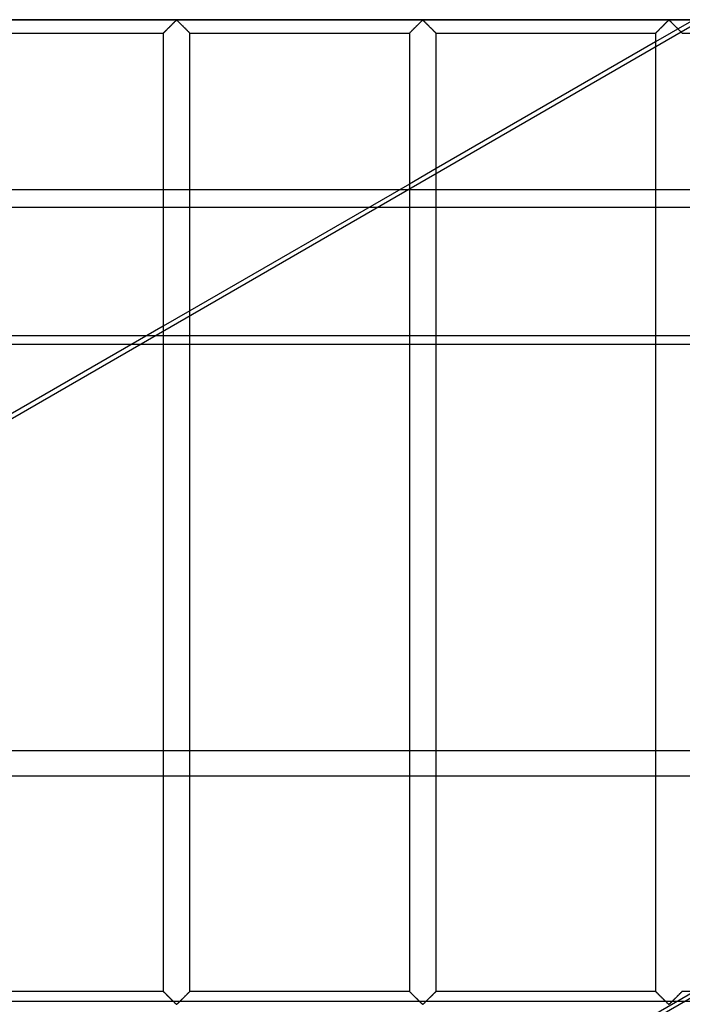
# Model space of a CAD drawing. Header units: millimetres. Extents: x -572 to 572, y -572 to 572.
# Tile 5 of 59: x -443 to -319, y -276 to -92. Entities that reach past the tile are written whole.
import ezdxf

# ---------------------------------------------------------------- set-up
doc = ezdxf.new("R2010")
doc.units = ezdxf.units.MM
doc.layers.add('MAIN-1', color=7, linetype='Continuous')
doc.layers.add('MAIN-2', color=7, linetype='Continuous')

msp = doc.modelspace()

# ---------------------------------------------------------------- linework, layer by layer
at = {"layer": 'MAIN-1'}
for p, q in [((551.25, -91.88), (-551.25, -91.88)), ((-415.33, -93.77), (-415.22, -93.66)), ((-415.22, -93.66), (-415.12, -93.55)), ((-415.12, -93.55), (-415, -93.44)), ((-415, -93.44), (-414.89, -93.33)), ((-414.89, -93.33), (-414.77, -93.21)), ((-414.77, -93.21), (-414.65, -93.09)), ((-414.65, -93.09), (-414.53, -92.97)), ((-414.53, -92.97), (-414.41, -92.85)), ((-414.41, -92.85), (-414.29, -92.73)), ((-414.29, -92.73), (-414.17, -92.62)), ((-414.17, -92.62), (-414.06, -92.5)), ((-414.06, -92.5), (-413.95, -92.39)), ((-413.95, -92.39), (-413.84, -92.29)), ((-413.84, -92.29), (-413.74, -92.19)), ((-413.74, -92.19), (-413.64, -92.09)), ((-413.64, -92.09), (-413.55, -92.01)), ((-413.55, -92.01), (-413.44, -91.95)), ((-413.44, -91.95), (-413.36, -91.98)), ((-413.36, -91.98), (-413.31, -92.02)), ((-413.31, -92.02), (-413.26, -92.07)), ((-413.26, -92.07), (-413.2, -92.12)), ((-413.2, -92.12), (-413.15, -92.17)), ((-413.15, -92.17), (-413.09, -92.23)), ((-413.09, -92.23), (-413.03, -92.29)), ((-413.03, -92.29), (-412.97, -92.35)), ((-412.97, -92.35), (-412.91, -92.41)), ((-412.91, -92.41), (-412.84, -92.47)), ((-412.84, -92.47), (-412.78, -92.54)), ((-412.78, -92.54), (-412.71, -92.6)), ((-412.71, -92.6), (-412.65, -92.67)), ((-412.65, -92.67), (-412.58, -92.74)), ((-412.58, -92.74), (-412.51, -92.8)), ((-412.51, -92.8), (-412.44, -92.87)), ((-412.44, -92.87), (-412.37, -92.94)), ((-412.37, -92.94), (-412.31, -93.01)), ((-412.31, -93.01), (-412.24, -93.08)), ((-412.24, -93.08), (-412.17, -93.15)), ((-412.17, -93.15), (-412.1, -93.22)), ((-412.1, -93.22), (-412.03, -93.28)), ((-412.03, -93.28), (-411.96, -93.35)), ((-411.96, -93.35), (-411.9, -93.42)), ((-411.9, -93.42), (-411.83, -93.48)), ((-411.83, -93.48), (-411.77, -93.55)), ((-411.77, -93.55), (-411.7, -93.61)), ((-411.7, -93.61), (-411.64, -93.67)), ((-411.64, -93.67), (-411.58, -93.73)), ((-369.39, -93.77), (-369.29, -93.66)), ((-369.29, -93.66), (-369.18, -93.55)), ((-369.18, -93.55), (-369.07, -93.44)), ((-369.07, -93.44), (-368.95, -93.33)), ((-368.95, -93.33), (-368.83, -93.21)), ((-368.83, -93.21), (-368.71, -93.09)), ((-368.71, -93.09), (-368.59, -92.97)), ((-368.59, -92.97), (-368.47, -92.85)), ((-368.47, -92.85), (-368.35, -92.73)), ((-368.35, -92.73), (-368.24, -92.62)), ((-368.24, -92.62), (-368.12, -92.5)), ((-368.12, -92.5), (-368.01, -92.39)), ((-368.01, -92.39), (-367.9, -92.29)), ((-367.9, -92.29), (-367.8, -92.19)), ((-367.8, -92.19), (-367.71, -92.09)), ((-367.71, -92.09), (-367.61, -92.01)), ((-367.61, -92.01), (-367.5, -91.95)), ((-367.5, -91.95), (-367.43, -91.98)), ((-367.43, -91.98), (-367.37, -92.02)), ((-367.37, -92.02), (-367.32, -92.07)), ((-367.32, -92.07), (-367.27, -92.12)), ((-367.27, -92.12), (-367.21, -92.17)), ((-367.21, -92.17), (-367.15, -92.23)), ((-367.15, -92.23), (-367.09, -92.29)), ((-367.09, -92.29), (-367.03, -92.35)), ((-367.03, -92.35), (-366.97, -92.41)), ((-366.97, -92.41), (-366.91, -92.47)), ((-366.91, -92.47), (-366.84, -92.54)), ((-366.84, -92.54), (-366.77, -92.6)), ((-366.77, -92.6), (-366.71, -92.67)), ((-366.71, -92.67), (-366.64, -92.74)), ((-366.64, -92.74), (-366.57, -92.8)), ((-366.57, -92.8), (-366.51, -92.87)), ((-366.51, -92.87), (-366.44, -92.94)), ((-366.44, -92.94), (-366.37, -93.01)), ((-366.37, -93.01), (-366.3, -93.08)), ((-366.3, -93.08), (-366.23, -93.15)), ((-366.23, -93.15), (-366.16, -93.22)), ((-366.16, -93.22), (-366.09, -93.28)), ((-366.09, -93.28), (-366.03, -93.35)), ((-366.03, -93.35), (-365.96, -93.42)), ((-365.96, -93.42), (-365.89, -93.48)), ((-365.89, -93.48), (-365.83, -93.55)), ((-365.83, -93.55), (-365.77, -93.61)), ((-365.77, -93.61), (-365.7, -93.67)), ((-365.7, -93.67), (-365.64, -93.73)), ((-323.45, -93.77), (-323.35, -93.66)), ((-323.35, -93.66), (-323.24, -93.55)), ((-323.24, -93.55), (-323.13, -93.44)), ((-323.13, -93.44), (-323.01, -93.33)), ((-323.01, -93.33), (-322.89, -93.21)), ((-322.89, -93.21), (-322.77, -93.09)), ((-322.77, -93.09), (-322.65, -92.97)), ((-322.65, -92.97), (-322.53, -92.85)), ((-322.53, -92.85), (-322.42, -92.73)), ((-322.42, -92.73), (-322.3, -92.62)), ((-322.3, -92.62), (-322.19, -92.5)), ((-322.19, -92.5), (-322.07, -92.39)), ((-322.07, -92.39), (-321.97, -92.29)), ((-321.97, -92.29), (-321.87, -92.19)), ((-321.87, -92.19), (-321.77, -92.09)), ((-321.77, -92.09), (-321.68, -92.01)), ((-321.68, -92.01), (-321.56, -91.95)), ((-321.56, -91.95), (-321.49, -91.98)), ((-321.49, -91.98), (-321.43, -92.02)), ((-321.43, -92.02), (-321.38, -92.07)), ((-321.38, -92.07), (-321.33, -92.12)), ((-321.33, -92.12), (-321.27, -92.17)), ((-321.27, -92.17), (-321.21, -92.23)), ((-321.21, -92.23), (-321.16, -92.29)), ((-321.16, -92.29), (-321.09, -92.35)), ((-321.09, -92.35), (-321.03, -92.41)), ((-321.03, -92.41), (-320.97, -92.47)), ((-320.97, -92.47), (-320.9, -92.54)), ((-320.9, -92.54), (-320.84, -92.6)), ((-320.84, -92.6), (-320.77, -92.67)), ((-320.77, -92.67), (-320.7, -92.74)), ((-320.7, -92.74), (-320.64, -92.8)), ((-320.64, -92.8), (-320.57, -92.87)), ((-320.57, -92.87), (-320.5, -92.94)), ((-320.5, -92.94), (-320.43, -93.01)), ((-320.43, -93.01), (-320.36, -93.08)), ((-320.36, -93.08), (-320.29, -93.15)), ((-320.29, -93.15), (-320.22, -93.22)), ((-320.22, -93.22), (-320.16, -93.28)), ((-320.16, -93.28), (-320.09, -93.35)), ((-320.09, -93.35), (-320.02, -93.42)), ((-320.02, -93.42), (-319.96, -93.48)), ((-319.96, -93.48), (-319.89, -93.55)), ((-319.89, -93.55), (-319.83, -93.61)), ((-319.83, -93.61), (-319.77, -93.67)), ((-319.77, -93.67), (-319.71, -93.73)), ((-456.88, -94.38), (-415.94, -94.38)), ((-415.94, -94.38), (-415.93, -94.37)), ((-415.94, -94.38), (-415.94, -273.13)), ((-415.93, -94.37), (-415.91, -94.35)), ((-415.91, -94.35), (-415.87, -94.31)), ((-415.87, -94.31), (-415.83, -94.27)), ((-415.83, -94.27), (-415.77, -94.21)), ((-415.77, -94.21), (-415.7, -94.14)), ((-415.7, -94.14), (-415.62, -94.06)), ((-415.62, -94.06), (-415.53, -93.97)), ((-415.53, -93.97), (-415.43, -93.87)), ((-415.43, -93.87), (-415.33, -93.77)), ((-411.58, -93.73), (-411.52, -93.79)), ((-411.52, -93.79), (-411.46, -93.85)), ((-411.46, -93.85), (-411.41, -93.91)), ((-411.41, -93.91), (-411.35, -93.96)), ((-411.35, -93.96), (-411.3, -94.01)), ((-411.3, -94.01), (-411.25, -94.06)), ((-411.25, -94.06), (-411.2, -94.11)), ((-411.2, -94.11), (-411.16, -94.16)), ((-411.16, -94.16), (-411.12, -94.2)), ((-411.12, -94.2), (-411.08, -94.23)), ((-411.08, -94.23), (-411.05, -94.27)), ((-411.05, -94.27), (-411.02, -94.29)), ((-411.02, -94.29), (-411, -94.32)), ((-411, -94.32), (-410.97, -94.34)), ((-410.97, -94.34), (-410.96, -94.35)), ((-410.96, -94.35), (-410.95, -94.37)), ((-410.95, -94.37), (-410.94, -94.37)), ((-410.94, -94.37), (-410.94, -94.38)), ((-410.94, -273.13), (-410.94, -94.38)), ((-410.94, -94.38), (-370, -94.38)), ((-370, -94.38), (-369.99, -94.37)), ((-370, -94.38), (-370, -273.13)), ((-369.99, -94.37), (-369.97, -94.35)), ((-369.97, -94.35), (-369.94, -94.31)), ((-369.94, -94.31), (-369.89, -94.27)), ((-369.89, -94.27), (-369.83, -94.21)), ((-369.83, -94.21), (-369.76, -94.14)), ((-369.76, -94.14), (-369.68, -94.06)), ((-369.68, -94.06), (-369.59, -93.97)), ((-369.59, -93.97), (-369.49, -93.87)), ((-369.49, -93.87), (-369.39, -93.77)), ((-365.64, -93.73), (-365.58, -93.79)), ((-365.58, -93.79), (-365.53, -93.85)), ((-365.53, -93.85), (-365.47, -93.91)), ((-365.47, -93.91), (-365.41, -93.96)), ((-365.41, -93.96), (-365.36, -94.01)), ((-365.36, -94.01), (-365.31, -94.06)), ((-365.31, -94.06), (-365.26, -94.11)), ((-365.26, -94.11), (-365.22, -94.16)), ((-365.22, -94.16), (-365.18, -94.2)), ((-365.18, -94.2), (-365.14, -94.23)), ((-365.14, -94.23), (-365.11, -94.27)), ((-365.11, -94.27), (-365.08, -94.29)), ((-365.08, -94.29), (-365.06, -94.32)), ((-365.06, -94.32), (-365.04, -94.34)), ((-365.04, -94.34), (-365.02, -94.35)), ((-365.02, -94.35), (-365.01, -94.37)), ((-365.01, -94.37), (-365, -94.37)), ((-365, -94.37), (-365, -94.38)), ((-365, -273.13), (-365, -94.38)), ((-365, -94.38), (-324.06, -94.38)), ((-324.06, -94.38), (-324.05, -94.37)), ((-324.06, -94.38), (-324.06, -273.13)), ((-324.05, -94.37), (-324.03, -94.35)), ((-324.03, -94.35), (-324, -94.31)), ((-324, -94.31), (-323.95, -94.27)), ((-323.95, -94.27), (-323.89, -94.21)), ((-323.89, -94.21), (-323.82, -94.14)), ((-323.82, -94.14), (-323.74, -94.06)), ((-323.74, -94.06), (-323.65, -93.97)), ((-323.65, -93.97), (-323.56, -93.87)), ((-323.56, -93.87), (-323.45, -93.77)), ((-319.71, -93.73), (-319.65, -93.79)), ((-319.65, -93.79), (-319.59, -93.85)), ((-319.59, -93.85), (-319.53, -93.91)), ((-319.53, -93.91), (-319.48, -93.96)), ((-319.48, -93.96), (-319.42, -94.01)), ((-319.42, -94.01), (-319.37, -94.06)), ((-319.37, -94.06), (-319.33, -94.11)), ((-319.33, -94.11), (-319.28, -94.16)), ((-319.28, -94.16), (-319.24, -94.2)), ((-319.24, -94.2), (-319.21, -94.23)), ((-319.21, -94.23), (-319.17, -94.27)), ((-319.17, -94.27), (-319.14, -94.29)), ((-319.14, -94.29), (-319.12, -94.32)), ((-319.12, -94.32), (-319.1, -94.34)), ((-319.1, -94.34), (-319.08, -94.35)), ((-319.08, -94.35), (-319.07, -94.37)), ((-319.07, -94.37), (-319.07, -94.37)), ((-319.07, -94.37), (-319.06, -94.38)), ((-319.06, -94.38), (-278.12, -94.38)), ((-324.06, -95.98), (-365, -119.61)), ((-370, -122.5), (-410.94, -146.14)), ((-456.88, -126.8), (-415.94, -126.8)), ((-410.94, -126.8), (-377.44, -126.8)), ((-415.94, -149.02), (-456.88, -172.66)), ((-419.09, -150.84), (-456.88, -150.84)), ((-456.88, -152.39), (-421.77, -152.39)), ((-456.88, -273.13), (-415.94, -273.13)), ((-415.93, -273.13), (-415.94, -273.13)), ((-415.92, -273.15), (-415.93, -273.13)), ((-415.93, -273.13), (-415.93, -273.13)), ((-415.9, -273.16), (-415.92, -273.15)), ((-415.88, -273.18), (-415.9, -273.16)), ((-415.86, -273.21), (-415.88, -273.18)), ((-415.83, -273.23), (-415.86, -273.21)), ((-415.79, -273.27), (-415.83, -273.23)), ((-415.76, -273.3), (-415.79, -273.27)), ((-415.72, -273.34), (-415.76, -273.3)), ((-415.67, -273.39), (-415.72, -273.34)), ((-415.63, -273.44), (-415.67, -273.39)), ((-415.58, -273.49), (-415.63, -273.44)), ((-415.52, -273.54), (-415.58, -273.49)), ((-415.47, -273.59), (-415.52, -273.54)), ((-415.41, -273.65), (-415.47, -273.59)), ((-415.35, -273.71), (-415.41, -273.65)), ((-415.29, -273.77), (-415.35, -273.71)), ((-411.55, -273.73), (-411.65, -273.84)), ((-411.44, -273.63), (-411.55, -273.73)), ((-411.35, -273.53), (-411.44, -273.63)), ((-411.26, -273.44), (-411.35, -273.53)), ((-411.18, -273.36), (-411.26, -273.44)), ((-411.11, -273.29), (-411.18, -273.36)), ((-411.05, -273.23), (-411.11, -273.29)), ((-411, -273.19), (-411.05, -273.23)), ((-410.97, -273.15), (-411, -273.19)), ((-410.95, -273.13), (-410.97, -273.15)), ((-410.94, -273.13), (-410.95, -273.13)), ((-410.94, -273.13), (-370, -273.13)), ((-370, -273.13), (-370, -273.13)), ((-369.99, -273.13), (-370, -273.13)), ((-369.98, -273.15), (-369.99, -273.13)), ((-369.96, -273.16), (-369.98, -273.15)), ((-369.94, -273.18), (-369.96, -273.16)), ((-369.92, -273.21), (-369.94, -273.18)), ((-369.89, -273.23), (-369.92, -273.21)), ((-369.86, -273.27), (-369.89, -273.23)), ((-369.82, -273.3), (-369.86, -273.27)), ((-369.78, -273.34), (-369.82, -273.3)), ((-369.74, -273.39), (-369.78, -273.34)), ((-369.69, -273.44), (-369.74, -273.39)), ((-369.64, -273.49), (-369.69, -273.44)), ((-369.59, -273.54), (-369.64, -273.49)), ((-369.53, -273.59), (-369.59, -273.54)), ((-369.47, -273.65), (-369.53, -273.59)), ((-369.42, -273.71), (-369.47, -273.65)), ((-369.36, -273.77), (-369.42, -273.71)), ((-365.61, -273.73), (-365.71, -273.84)), ((-365.51, -273.63), (-365.61, -273.73)), ((-365.41, -273.53), (-365.51, -273.63)), ((-365.32, -273.44), (-365.41, -273.53)), ((-365.24, -273.36), (-365.32, -273.44)), ((-365.17, -273.29), (-365.24, -273.36)), ((-365.11, -273.23), (-365.17, -273.29)), ((-365.06, -273.19), (-365.11, -273.23)), ((-365.03, -273.15), (-365.06, -273.19)), ((-365.01, -273.13), (-365.03, -273.15)), ((-365, -273.13), (-365.01, -273.13)), ((-365, -273.13), (-324.06, -273.13)), ((-324.06, -273.13), (-324.06, -273.13)), ((-324.05, -273.13), (-324.06, -273.13)), ((-324.04, -273.15), (-324.05, -273.13)), ((-324.03, -273.16), (-324.04, -273.15)), ((-324, -273.18), (-324.03, -273.16)), ((-323.98, -273.21), (-324, -273.18)), ((-323.95, -273.23), (-323.98, -273.21)), ((-323.92, -273.27), (-323.95, -273.23)), ((-323.88, -273.3), (-323.92, -273.27)), ((-323.84, -273.34), (-323.88, -273.3)), ((-323.8, -273.39), (-323.84, -273.34)), ((-323.75, -273.44), (-323.8, -273.39)), ((-323.7, -273.49), (-323.75, -273.44)), ((-323.65, -273.54), (-323.7, -273.49)), ((-323.59, -273.59), (-323.65, -273.54)), ((-323.54, -273.65), (-323.59, -273.59)), ((-323.48, -273.71), (-323.54, -273.65)), ((-323.42, -273.77), (-323.48, -273.71)), ((-319.67, -273.73), (-319.78, -273.84)), ((-319.57, -273.63), (-319.67, -273.73)), ((-319.47, -273.53), (-319.57, -273.63)), ((-319.38, -273.44), (-319.47, -273.53)), ((-319.3, -273.36), (-319.38, -273.44)), ((-319.23, -273.29), (-319.3, -273.36)), ((-319.17, -273.23), (-319.23, -273.29)), ((-319.13, -273.19), (-319.17, -273.23)), ((-319.09, -273.15), (-319.13, -273.19)), ((-319.07, -273.13), (-319.09, -273.15)), ((-319.06, -273.13), (-319.07, -273.13)), ((-319.06, -273.13), (-278.12, -273.13)), ((-415.23, -273.83), (-415.29, -273.77)), ((-415.17, -273.89), (-415.23, -273.83)), ((-415.11, -273.95), (-415.17, -273.89)), ((-415.04, -274.02), (-415.11, -273.95)), ((-414.98, -274.08), (-415.04, -274.02)), ((-414.91, -274.15), (-414.98, -274.08)), ((-414.84, -274.22), (-414.91, -274.15)), ((-414.78, -274.28), (-414.84, -274.22)), ((-414.71, -274.35), (-414.78, -274.28)), ((-414.64, -274.42), (-414.71, -274.35)), ((-414.57, -274.49), (-414.64, -274.42)), ((-414.5, -274.56), (-414.57, -274.49)), ((-414.43, -274.63), (-414.5, -274.56)), ((-414.36, -274.7), (-414.43, -274.63)), ((-414.3, -274.76), (-414.36, -274.7)), ((-414.23, -274.83), (-414.3, -274.76)), ((-414.16, -274.9), (-414.23, -274.83)), ((-414.1, -274.96), (-414.16, -274.9)), ((-414.03, -275.03), (-414.1, -274.96)), ((-413.97, -275.09), (-414.03, -275.03)), ((-413.91, -275.15), (-413.97, -275.09)), ((-413.84, -275.21), (-413.91, -275.15)), ((-413.79, -275.27), (-413.84, -275.21)), ((-413.73, -275.33), (-413.79, -275.27)), ((-413.67, -275.38), (-413.73, -275.33)), ((-413.62, -275.43), (-413.67, -275.38)), ((-413.57, -275.48), (-413.62, -275.43)), ((-413.51, -275.52), (-413.57, -275.48)), ((-413.44, -275.55), (-413.51, -275.52)), ((-413.32, -275.49), (-413.44, -275.55)), ((-413.23, -275.41), (-413.32, -275.49)), ((-413.13, -275.31), (-413.23, -275.41)), ((-413.03, -275.21), (-413.13, -275.31)), ((-412.93, -275.11), (-413.03, -275.21)), ((-412.81, -275), (-412.93, -275.11)), ((-412.7, -274.88), (-412.81, -275)), ((-412.58, -274.77), (-412.7, -274.88)), ((-412.47, -274.65), (-412.58, -274.77)), ((-412.35, -274.53), (-412.47, -274.65)), ((-412.23, -274.41), (-412.35, -274.53)), ((-412.11, -274.29), (-412.23, -274.41)), ((-411.99, -274.17), (-412.11, -274.29)), ((-411.87, -274.06), (-411.99, -274.17)), ((-411.76, -273.95), (-411.87, -274.06)), ((-411.65, -273.84), (-411.76, -273.95)), ((-369.3, -273.83), (-369.36, -273.77)), ((-369.23, -273.89), (-369.3, -273.83)), ((-369.17, -273.95), (-369.23, -273.89)), ((-369.11, -274.02), (-369.17, -273.95)), ((-369.04, -274.08), (-369.11, -274.02)), ((-368.97, -274.15), (-369.04, -274.08)), ((-368.91, -274.22), (-368.97, -274.15)), ((-368.84, -274.28), (-368.91, -274.22)), ((-368.77, -274.35), (-368.84, -274.28)), ((-368.7, -274.42), (-368.77, -274.35)), ((-368.63, -274.49), (-368.7, -274.42)), ((-368.56, -274.56), (-368.63, -274.49)), ((-368.49, -274.63), (-368.56, -274.56)), ((-368.43, -274.7), (-368.49, -274.63)), ((-368.36, -274.76), (-368.43, -274.7)), ((-368.29, -274.83), (-368.36, -274.76)), ((-368.23, -274.9), (-368.29, -274.83)), ((-368.16, -274.96), (-368.23, -274.9)), ((-368.09, -275.03), (-368.16, -274.96)), ((-368.03, -275.09), (-368.09, -275.03)), ((-367.97, -275.15), (-368.03, -275.09)), ((-367.91, -275.21), (-367.97, -275.15)), ((-367.85, -275.27), (-367.91, -275.21)), ((-367.79, -275.33), (-367.85, -275.27)), ((-367.73, -275.38), (-367.79, -275.33)), ((-367.68, -275.43), (-367.73, -275.38)), ((-367.63, -275.48), (-367.68, -275.43)), ((-367.57, -275.52), (-367.63, -275.48)), ((-367.5, -275.55), (-367.57, -275.52)), ((-367.39, -275.49), (-367.5, -275.55)), ((-367.29, -275.41), (-367.39, -275.49)), ((-367.2, -275.31), (-367.29, -275.41)), ((-367.1, -275.21), (-367.2, -275.31)), ((-366.99, -275.11), (-367.1, -275.21)), ((-366.88, -275), (-366.99, -275.11)), ((-366.76, -274.88), (-366.88, -275)), ((-366.65, -274.77), (-366.76, -274.88)), ((-366.53, -274.65), (-366.65, -274.77)), ((-366.41, -274.53), (-366.53, -274.65)), ((-366.29, -274.41), (-366.41, -274.53)), ((-366.17, -274.29), (-366.29, -274.41)), ((-366.05, -274.17), (-366.17, -274.29)), ((-365.93, -274.06), (-366.05, -274.17)), ((-365.82, -273.95), (-365.93, -274.06)), ((-365.71, -273.84), (-365.82, -273.95)), ((-323.36, -273.83), (-323.42, -273.77)), ((-323.3, -273.89), (-323.36, -273.83)), ((-323.23, -273.95), (-323.3, -273.89)), ((-323.17, -274.02), (-323.23, -273.95)), ((-323.1, -274.08), (-323.17, -274.02)), ((-323.04, -274.15), (-323.1, -274.08)), ((-322.97, -274.22), (-323.04, -274.15)), ((-322.9, -274.28), (-322.97, -274.22)), ((-322.83, -274.35), (-322.9, -274.28)), ((-322.76, -274.42), (-322.83, -274.35)), ((-322.69, -274.49), (-322.76, -274.42)), ((-322.63, -274.56), (-322.69, -274.49)), ((-322.56, -274.63), (-322.63, -274.56)), ((-322.49, -274.7), (-322.56, -274.63)), ((-322.42, -274.76), (-322.49, -274.7)), ((-322.35, -274.83), (-322.42, -274.76)), ((-322.29, -274.9), (-322.35, -274.83)), ((-322.22, -274.96), (-322.29, -274.9)), ((-322.16, -275.03), (-322.22, -274.96)), ((-322.09, -275.09), (-322.16, -275.03)), ((-322.03, -275.15), (-322.09, -275.09)), ((-321.97, -275.21), (-322.03, -275.15)), ((-321.91, -275.27), (-321.97, -275.21)), ((-321.85, -275.33), (-321.91, -275.27)), ((-321.8, -275.38), (-321.85, -275.33)), ((-321.74, -275.43), (-321.8, -275.38)), ((-321.69, -275.48), (-321.74, -275.43)), ((-321.64, -275.52), (-321.69, -275.48)), ((-321.56, -275.55), (-321.64, -275.52)), ((-321.45, -275.49), (-321.56, -275.55)), ((-321.36, -275.41), (-321.45, -275.49)), ((-321.26, -275.31), (-321.36, -275.41)), ((-321.16, -275.21), (-321.26, -275.31)), ((-321.05, -275.11), (-321.16, -275.21)), ((-320.94, -275), (-321.05, -275.11)), ((-320.83, -274.88), (-320.94, -275)), ((-320.71, -274.77), (-320.83, -274.88)), ((-320.59, -274.65), (-320.71, -274.77)), ((-320.47, -274.53), (-320.59, -274.65)), ((-320.35, -274.41), (-320.47, -274.53)), ((-320.23, -274.29), (-320.35, -274.41)), ((-320.11, -274.17), (-320.23, -274.29)), ((-320, -274.06), (-320.11, -274.17)), ((-319.88, -273.95), (-320, -274.06)), ((-319.78, -273.84), (-319.88, -273.95))]:
    msp.add_line(p, q, dxfattribs=at)
at = {"layer": 'MAIN-2'}
for p, q in [((-488.49, -191.81), (-130.87, 14.66)), ((-312.63, -89.37), (-324.06, -95.98)), ((-548.75, -91.88), (548.75, -91.88)), ((-415.19, -93.63), (-415.28, -93.72)), ((-415.11, -93.54), (-415.19, -93.63)), ((-415.02, -93.45), (-415.11, -93.54)), ((-414.92, -93.36), (-415.02, -93.45)), ((-414.83, -93.27), (-414.92, -93.36)), ((-414.73, -93.17), (-414.83, -93.27)), ((-414.63, -93.07), (-414.73, -93.17)), ((-414.54, -92.98), (-414.63, -93.07)), ((-414.44, -92.88), (-414.54, -92.98)), ((-414.35, -92.79), (-414.44, -92.88)), ((-414.25, -92.69), (-414.35, -92.79)), ((-414.16, -92.6), (-414.25, -92.69)), ((-414.07, -92.51), (-414.16, -92.6)), ((-413.98, -92.42), (-414.07, -92.51)), ((-413.89, -92.33), (-413.98, -92.42)), ((-413.8, -92.25), (-413.89, -92.33)), ((-413.72, -92.17), (-413.8, -92.25)), ((-413.65, -92.09), (-413.72, -92.17)), ((-413.57, -92.03), (-413.65, -92.09)), ((-413.49, -91.96), (-413.57, -92.03)), ((-413.38, -91.96), (-413.49, -91.96)), ((-413.3, -92.03), (-413.38, -91.96)), ((-413.23, -92.09), (-413.3, -92.03)), ((-413.15, -92.17), (-413.23, -92.09)), ((-413.07, -92.25), (-413.15, -92.17)), ((-412.99, -92.33), (-413.07, -92.25)), ((-412.9, -92.42), (-412.99, -92.33)), ((-412.81, -92.51), (-412.9, -92.42)), ((-412.72, -92.6), (-412.81, -92.51)), ((-412.62, -92.69), (-412.72, -92.6)), ((-412.53, -92.79), (-412.62, -92.69)), ((-412.43, -92.88), (-412.53, -92.79)), ((-412.34, -92.98), (-412.43, -92.88)), ((-412.24, -93.07), (-412.34, -92.98)), ((-412.14, -93.17), (-412.24, -93.07)), ((-412.05, -93.27), (-412.14, -93.17)), ((-411.95, -93.36), (-412.05, -93.27)), ((-411.86, -93.45), (-411.95, -93.36)), ((-411.77, -93.54), (-411.86, -93.45)), ((-411.68, -93.63), (-411.77, -93.54)), ((-411.6, -93.72), (-411.68, -93.63)), ((-369.26, -93.63), (-369.34, -93.72)), ((-369.17, -93.54), (-369.26, -93.63)), ((-369.08, -93.45), (-369.17, -93.54)), ((-368.98, -93.36), (-369.08, -93.45)), ((-368.89, -93.27), (-368.98, -93.36)), ((-368.79, -93.17), (-368.89, -93.27)), ((-368.7, -93.07), (-368.79, -93.17)), ((-368.6, -92.98), (-368.7, -93.07)), ((-368.5, -92.88), (-368.6, -92.98)), ((-368.41, -92.79), (-368.5, -92.88)), ((-368.31, -92.69), (-368.41, -92.79)), ((-368.22, -92.6), (-368.31, -92.69)), ((-368.13, -92.51), (-368.22, -92.6)), ((-368.04, -92.42), (-368.13, -92.51)), ((-367.95, -92.33), (-368.04, -92.42)), ((-367.87, -92.25), (-367.95, -92.33)), ((-367.79, -92.17), (-367.87, -92.25)), ((-367.71, -92.09), (-367.79, -92.17)), ((-367.63, -92.03), (-367.71, -92.09)), ((-367.56, -91.96), (-367.63, -92.03)), ((-367.44, -91.96), (-367.56, -91.96)), ((-367.37, -92.03), (-367.44, -91.96)), ((-367.29, -92.09), (-367.37, -92.03)), ((-367.21, -92.17), (-367.29, -92.09)), ((-367.13, -92.25), (-367.21, -92.17)), ((-367.05, -92.33), (-367.13, -92.25)), ((-366.96, -92.42), (-367.05, -92.33)), ((-366.87, -92.51), (-366.96, -92.42)), ((-366.78, -92.6), (-366.87, -92.51)), ((-366.69, -92.69), (-366.78, -92.6)), ((-366.59, -92.79), (-366.69, -92.69)), ((-366.5, -92.88), (-366.59, -92.79)), ((-366.4, -92.98), (-366.5, -92.88)), ((-366.3, -93.07), (-366.4, -92.98)), ((-366.21, -93.17), (-366.3, -93.07)), ((-366.11, -93.27), (-366.21, -93.17)), ((-366.02, -93.36), (-366.11, -93.27)), ((-365.92, -93.45), (-366.02, -93.36)), ((-365.83, -93.54), (-365.92, -93.45)), ((-365.74, -93.63), (-365.83, -93.54)), ((-365.66, -93.72), (-365.74, -93.63)), ((-323.32, -93.63), (-323.4, -93.72)), ((-323.23, -93.54), (-323.32, -93.63)), ((-323.14, -93.45), (-323.23, -93.54)), ((-323.05, -93.36), (-323.14, -93.45)), ((-322.95, -93.27), (-323.05, -93.36)), ((-322.86, -93.17), (-322.95, -93.27)), ((-322.76, -93.07), (-322.86, -93.17)), ((-322.66, -92.98), (-322.76, -93.07)), ((-322.57, -92.88), (-322.66, -92.98)), ((-322.47, -92.79), (-322.57, -92.88)), ((-322.38, -92.69), (-322.47, -92.79)), ((-322.28, -92.6), (-322.38, -92.69)), ((-322.19, -92.51), (-322.28, -92.6)), ((-322.1, -92.42), (-322.19, -92.51)), ((-322.01, -92.33), (-322.1, -92.42)), ((-321.93, -92.25), (-322.01, -92.33)), ((-321.85, -92.17), (-321.93, -92.25)), ((-321.77, -92.09), (-321.85, -92.17)), ((-321.7, -92.03), (-321.77, -92.09)), ((-321.62, -91.96), (-321.7, -92.03)), ((-321.51, -91.96), (-321.62, -91.96)), ((-321.43, -92.03), (-321.51, -91.96)), ((-321.35, -92.09), (-321.43, -92.03)), ((-321.28, -92.17), (-321.35, -92.09)), ((-321.2, -92.25), (-321.28, -92.17)), ((-321.11, -92.33), (-321.2, -92.25)), ((-321.02, -92.42), (-321.11, -92.33)), ((-320.93, -92.51), (-321.02, -92.42)), ((-320.84, -92.6), (-320.93, -92.51)), ((-320.75, -92.69), (-320.84, -92.6)), ((-320.65, -92.79), (-320.75, -92.69)), ((-320.56, -92.88), (-320.65, -92.79)), ((-320.46, -92.98), (-320.56, -92.88)), ((-320.37, -93.07), (-320.46, -92.98)), ((-320.27, -93.17), (-320.37, -93.07)), ((-320.17, -93.27), (-320.27, -93.17)), ((-320.08, -93.36), (-320.17, -93.27)), ((-319.98, -93.45), (-320.08, -93.36)), ((-319.89, -93.54), (-319.98, -93.45)), ((-319.81, -93.63), (-319.89, -93.54)), ((-319.72, -93.72), (-319.81, -93.63)), ((-415.93, -94.37), (-415.94, -94.38)), ((-415.92, -94.36), (-415.93, -94.37)), ((-415.9, -94.33), (-415.92, -94.36)), ((-415.87, -94.3), (-415.9, -94.33)), ((-415.83, -94.26), (-415.87, -94.3)), ((-415.78, -94.22), (-415.83, -94.26)), ((-415.72, -94.16), (-415.78, -94.22)), ((-415.66, -94.1), (-415.72, -94.16)), ((-415.6, -94.03), (-415.66, -94.1)), ((-415.52, -93.96), (-415.6, -94.03)), ((-415.44, -93.88), (-415.52, -93.96)), ((-415.36, -93.8), (-415.44, -93.88)), ((-415.28, -93.72), (-415.36, -93.8)), ((-411.51, -93.8), (-411.6, -93.72)), ((-411.43, -93.88), (-411.51, -93.8)), ((-411.35, -93.96), (-411.43, -93.88)), ((-411.28, -94.03), (-411.35, -93.96)), ((-411.21, -94.1), (-411.28, -94.03)), ((-411.15, -94.16), (-411.21, -94.1)), ((-411.1, -94.22), (-411.15, -94.16)), ((-411.05, -94.26), (-411.1, -94.22)), ((-411.01, -94.3), (-411.05, -94.26)), ((-410.98, -94.33), (-411.01, -94.3)), ((-410.96, -94.36), (-410.98, -94.33)), ((-410.94, -94.37), (-410.96, -94.36)), ((-410.94, -94.38), (-410.94, -94.37)), ((-369.99, -94.37), (-370, -94.38)), ((-369.98, -94.36), (-369.99, -94.37)), ((-369.96, -94.33), (-369.98, -94.36)), ((-369.93, -94.3), (-369.96, -94.33)), ((-369.89, -94.26), (-369.93, -94.3)), ((-369.84, -94.22), (-369.89, -94.26)), ((-369.79, -94.16), (-369.84, -94.22)), ((-369.73, -94.1), (-369.79, -94.16)), ((-369.66, -94.03), (-369.73, -94.1)), ((-369.58, -93.96), (-369.66, -94.03)), ((-369.51, -93.88), (-369.58, -93.96)), ((-369.43, -93.8), (-369.51, -93.88)), ((-369.34, -93.72), (-369.43, -93.8)), ((-365.57, -93.8), (-365.66, -93.72)), ((-365.49, -93.88), (-365.57, -93.8)), ((-365.42, -93.96), (-365.49, -93.88)), ((-365.34, -94.03), (-365.42, -93.96)), ((-365.27, -94.1), (-365.34, -94.03)), ((-365.21, -94.16), (-365.27, -94.1)), ((-365.16, -94.22), (-365.21, -94.16)), ((-365.11, -94.26), (-365.16, -94.22)), ((-365.07, -94.3), (-365.11, -94.26)), ((-365.04, -94.33), (-365.07, -94.3)), ((-365.02, -94.36), (-365.04, -94.33)), ((-365.01, -94.37), (-365.02, -94.36)), ((-365, -94.38), (-365.01, -94.37)), ((-324.04, -94.36), (-324.06, -94.37)), ((-324.06, -94.37), (-324.06, -94.38)), ((-324.02, -94.33), (-324.04, -94.36)), ((-323.99, -94.3), (-324.02, -94.33)), ((-323.95, -94.26), (-323.99, -94.3)), ((-323.9, -94.22), (-323.95, -94.26)), ((-323.85, -94.16), (-323.9, -94.22)), ((-323.79, -94.1), (-323.85, -94.16)), ((-323.72, -94.03), (-323.79, -94.1)), ((-323.65, -93.96), (-323.72, -94.03)), ((-323.57, -93.88), (-323.65, -93.96)), ((-323.49, -93.8), (-323.57, -93.88)), ((-323.4, -93.72), (-323.49, -93.8)), ((-319.64, -93.8), (-319.72, -93.72)), ((-319.56, -93.88), (-319.64, -93.8)), ((-319.48, -93.96), (-319.56, -93.88)), ((-319.4, -94.03), (-319.48, -93.96)), ((-319.34, -94.1), (-319.4, -94.03)), ((-319.28, -94.16), (-319.34, -94.1)), ((-319.22, -94.22), (-319.28, -94.16)), ((-319.17, -94.26), (-319.22, -94.22)), ((-319.13, -94.3), (-319.17, -94.26)), ((-319.1, -94.33), (-319.13, -94.3)), ((-319.08, -94.36), (-319.1, -94.33)), ((-319.07, -94.37), (-319.08, -94.36)), ((-319.06, -94.38), (-319.07, -94.37)), ((-365, -119.61), (-370, -122.5)), ((527.5, -123.59), (-527.5, -123.59)), ((-415.94, -126.8), (-410.94, -126.8)), ((-377.44, -126.8), (377.44, -126.8)), ((-410.94, -146.14), (-415.94, -149.02)), ((-421.77, -152.39), (421.77, -152.39)), ((419.09, -150.84), (-419.09, -150.84)), ((-472.79, -228.22), (-237.46, -228.22)), ((-245.7, -232.98), (-470.47, -232.98)), ((-415.94, -273.13), (-415.93, -273.13)), ((-415.93, -273.13), (-415.92, -273.14)), ((-415.92, -273.14), (-415.9, -273.17)), ((-415.9, -273.17), (-415.87, -273.2)), ((-415.87, -273.2), (-415.83, -273.24)), ((-415.83, -273.24), (-415.78, -273.28)), ((-415.78, -273.28), (-415.72, -273.34)), ((-415.72, -273.34), (-415.66, -273.4)), ((-415.66, -273.4), (-415.6, -273.47)), ((-415.6, -273.47), (-415.52, -273.54)), ((-415.52, -273.54), (-415.44, -273.62)), ((-415.44, -273.62), (-415.36, -273.7)), ((-415.36, -273.7), (-415.28, -273.78)), ((-411.6, -273.78), (-411.51, -273.7)), ((-411.51, -273.7), (-411.43, -273.62)), ((-411.43, -273.62), (-411.35, -273.54)), ((-411.35, -273.54), (-411.28, -273.47)), ((-411.28, -273.47), (-411.21, -273.4)), ((-411.21, -273.4), (-411.15, -273.34)), ((-411.15, -273.34), (-411.1, -273.28)), ((-411.1, -273.28), (-411.05, -273.24)), ((-411.05, -273.24), (-411.01, -273.2)), ((-411.01, -273.2), (-410.98, -273.17)), ((-410.98, -273.17), (-410.96, -273.14)), ((-410.96, -273.14), (-410.94, -273.13)), ((-410.94, -273.13), (-410.94, -273.13)), ((-370, -273.13), (-369.99, -273.13)), ((-369.99, -273.13), (-369.98, -273.14)), ((-369.98, -273.14), (-369.96, -273.17)), ((-369.96, -273.17), (-369.93, -273.2)), ((-369.93, -273.2), (-369.89, -273.24)), ((-369.89, -273.24), (-369.84, -273.28)), ((-369.84, -273.28), (-369.79, -273.34)), ((-369.79, -273.34), (-369.73, -273.4)), ((-369.73, -273.4), (-369.66, -273.47)), ((-369.66, -273.47), (-369.58, -273.54)), ((-369.58, -273.54), (-369.51, -273.62)), ((-369.51, -273.62), (-369.43, -273.7)), ((-369.43, -273.7), (-369.34, -273.78)), ((-365.66, -273.78), (-365.57, -273.7)), ((-365.57, -273.7), (-365.49, -273.62)), ((-365.49, -273.62), (-365.42, -273.54)), ((-365.42, -273.54), (-365.34, -273.47)), ((-365.34, -273.47), (-365.27, -273.4)), ((-365.27, -273.4), (-365.21, -273.34)), ((-365.21, -273.34), (-365.16, -273.28)), ((-365.16, -273.28), (-365.11, -273.24)), ((-365.11, -273.24), (-365.07, -273.2)), ((-365.07, -273.2), (-365.04, -273.17)), ((-365.04, -273.17), (-365.02, -273.14)), ((-365.02, -273.14), (-365.01, -273.13)), ((-365.01, -273.13), (-365, -273.13)), ((-325.47, -278.13), (-316.81, -273.13)), ((-324.06, -273.13), (-324.06, -273.13)), ((-315.24, -273.13), (-324.06, -278.22)), ((-324.06, -273.13), (-324.04, -273.14)), ((-324.04, -273.14), (-324.02, -273.17)), ((-324.02, -273.17), (-323.99, -273.2)), ((-323.99, -273.2), (-323.95, -273.24)), ((-323.95, -273.24), (-323.9, -273.28)), ((-323.9, -273.28), (-323.85, -273.34)), ((-323.85, -273.34), (-323.79, -273.4)), ((-323.79, -273.4), (-323.72, -273.47)), ((-323.72, -273.47), (-323.65, -273.54)), ((-323.65, -273.54), (-323.57, -273.62)), ((-323.57, -273.62), (-323.49, -273.7)), ((-323.49, -273.7), (-323.4, -273.78)), ((-319.72, -273.78), (-319.64, -273.7)), ((-319.64, -273.7), (-319.56, -273.62)), ((-319.56, -273.62), (-319.48, -273.54)), ((-319.48, -273.54), (-319.4, -273.47)), ((-319.4, -273.47), (-319.34, -273.4)), ((-319.34, -273.4), (-319.28, -273.34)), ((-319.28, -273.34), (-319.22, -273.28)), ((-319.22, -273.28), (-319.17, -273.24)), ((-319.17, -273.24), (-319.13, -273.2)), ((-319.13, -273.2), (-319.1, -273.17)), ((-319.1, -273.17), (-319.08, -273.14)), ((-319.08, -273.14), (-319.07, -273.13)), ((-319.07, -273.13), (-319.06, -273.13)), ((527.5, -275.01), (-527.5, -275.01)), ((-415.28, -273.78), (-415.19, -273.87)), ((-415.19, -273.87), (-415.11, -273.96)), ((-415.11, -273.96), (-415.02, -274.05)), ((-415.02, -274.05), (-414.92, -274.14)), ((-414.92, -274.14), (-414.83, -274.23)), ((-414.83, -274.23), (-414.73, -274.33)), ((-414.73, -274.33), (-414.63, -274.43)), ((-414.63, -274.43), (-414.54, -274.52)), ((-414.54, -274.52), (-414.44, -274.62)), ((-414.44, -274.62), (-414.35, -274.71)), ((-414.35, -274.71), (-414.25, -274.81)), ((-414.25, -274.81), (-414.16, -274.9)), ((-414.16, -274.9), (-414.07, -274.99)), ((-414.07, -274.99), (-413.98, -275.08)), ((-413.98, -275.08), (-413.89, -275.17)), ((-413.89, -275.17), (-413.8, -275.25)), ((-413.8, -275.25), (-413.72, -275.33)), ((-413.72, -275.33), (-413.65, -275.41)), ((-413.65, -275.41), (-413.57, -275.47)), ((-413.57, -275.47), (-413.49, -275.54)), ((-413.49, -275.54), (-413.38, -275.54)), ((-413.38, -275.54), (-413.3, -275.47)), ((-413.3, -275.47), (-413.23, -275.41)), ((-413.23, -275.41), (-413.15, -275.33)), ((-413.15, -275.33), (-413.07, -275.25)), ((-413.07, -275.25), (-412.99, -275.17)), ((-412.99, -275.17), (-412.9, -275.08)), ((-412.9, -275.08), (-412.81, -274.99)), ((-412.81, -274.99), (-412.72, -274.9)), ((-412.72, -274.9), (-412.62, -274.81)), ((-412.62, -274.81), (-412.53, -274.71)), ((-412.53, -274.71), (-412.43, -274.62)), ((-412.43, -274.62), (-412.34, -274.52)), ((-412.34, -274.52), (-412.24, -274.43)), ((-412.24, -274.43), (-412.14, -274.33)), ((-412.14, -274.33), (-412.05, -274.23)), ((-412.05, -274.23), (-411.95, -274.14)), ((-411.95, -274.14), (-411.86, -274.05)), ((-411.86, -274.05), (-411.77, -273.96)), ((-411.77, -273.96), (-411.68, -273.87)), ((-411.68, -273.87), (-411.6, -273.78)), ((-369.34, -273.78), (-369.26, -273.87)), ((-369.26, -273.87), (-369.17, -273.96)), ((-369.17, -273.96), (-369.08, -274.05)), ((-369.08, -274.05), (-368.98, -274.14)), ((-368.98, -274.14), (-368.89, -274.23)), ((-368.89, -274.23), (-368.79, -274.33)), ((-368.79, -274.33), (-368.7, -274.43)), ((-368.7, -274.43), (-368.6, -274.52)), ((-368.6, -274.52), (-368.5, -274.62)), ((-368.5, -274.62), (-368.41, -274.71)), ((-368.41, -274.71), (-368.31, -274.81)), ((-368.31, -274.81), (-368.22, -274.9)), ((-368.22, -274.9), (-368.13, -274.99)), ((-368.13, -274.99), (-368.04, -275.08)), ((-368.04, -275.08), (-367.95, -275.17)), ((-367.95, -275.17), (-367.87, -275.25)), ((-367.87, -275.25), (-367.79, -275.33)), ((-367.79, -275.33), (-367.71, -275.41)), ((-367.71, -275.41), (-367.63, -275.47)), ((-367.63, -275.47), (-367.56, -275.54)), ((-367.56, -275.54), (-367.44, -275.54)), ((-367.44, -275.54), (-367.37, -275.47)), ((-367.37, -275.47), (-367.29, -275.41)), ((-367.29, -275.41), (-367.21, -275.33)), ((-367.21, -275.33), (-367.13, -275.25)), ((-367.13, -275.25), (-367.05, -275.17)), ((-367.05, -275.17), (-366.96, -275.08)), ((-366.96, -275.08), (-366.87, -274.99)), ((-366.87, -274.99), (-366.78, -274.9)), ((-366.78, -274.9), (-366.69, -274.81)), ((-366.69, -274.81), (-366.59, -274.71)), ((-366.59, -274.71), (-366.5, -274.62)), ((-366.5, -274.62), (-366.4, -274.52)), ((-366.4, -274.52), (-366.3, -274.43)), ((-366.3, -274.43), (-366.21, -274.33)), ((-366.21, -274.33), (-366.11, -274.23)), ((-366.11, -274.23), (-366.02, -274.14)), ((-366.02, -274.14), (-365.92, -274.05)), ((-365.92, -274.05), (-365.83, -273.96)), ((-365.83, -273.96), (-365.74, -273.87)), ((-365.74, -273.87), (-365.66, -273.78)), ((-323.4, -273.78), (-323.32, -273.87)), ((-323.32, -273.87), (-323.23, -273.96)), ((-323.23, -273.96), (-323.14, -274.05)), ((-323.14, -274.05), (-323.05, -274.14)), ((-323.05, -274.14), (-322.95, -274.23)), ((-322.95, -274.23), (-322.86, -274.33)), ((-322.86, -274.33), (-322.76, -274.43)), ((-322.76, -274.43), (-322.66, -274.52)), ((-322.66, -274.52), (-322.57, -274.62)), ((-322.57, -274.62), (-322.47, -274.71)), ((-322.47, -274.71), (-322.38, -274.81)), ((-322.38, -274.81), (-322.28, -274.9)), ((-322.28, -274.9), (-322.19, -274.99)), ((-322.19, -274.99), (-322.1, -275.08)), ((-322.1, -275.08), (-322.01, -275.17)), ((-322.01, -275.17), (-321.93, -275.25)), ((-321.93, -275.25), (-321.85, -275.33)), ((-321.85, -275.33), (-321.77, -275.41)), ((-321.77, -275.41), (-321.7, -275.47)), ((-321.7, -275.47), (-321.62, -275.54)), ((-321.62, -275.54), (-321.51, -275.54)), ((-321.51, -275.54), (-321.43, -275.47)), ((-321.43, -275.47), (-321.35, -275.41)), ((-321.35, -275.41), (-321.28, -275.33)), ((-321.28, -275.33), (-321.2, -275.25)), ((-321.2, -275.25), (-321.11, -275.17)), ((-321.11, -275.17), (-321.02, -275.08)), ((-321.02, -275.08), (-320.93, -274.99)), ((-320.93, -274.99), (-320.84, -274.9)), ((-320.84, -274.9), (-320.75, -274.81)), ((-320.75, -274.81), (-320.65, -274.71)), ((-320.65, -274.71), (-320.56, -274.62)), ((-320.56, -274.62), (-320.46, -274.52)), ((-320.46, -274.52), (-320.37, -274.43)), ((-320.37, -274.43), (-320.27, -274.33)), ((-320.27, -274.33), (-320.17, -274.23)), ((-320.17, -274.23), (-320.08, -274.14)), ((-320.08, -274.14), (-319.98, -274.05)), ((-319.98, -274.05), (-319.89, -273.96)), ((-319.89, -273.96), (-319.81, -273.87)), ((-319.81, -273.87), (-319.72, -273.78))]:
    msp.add_line(p, q, dxfattribs=at)

doc.saveas('drawing.dxf')
